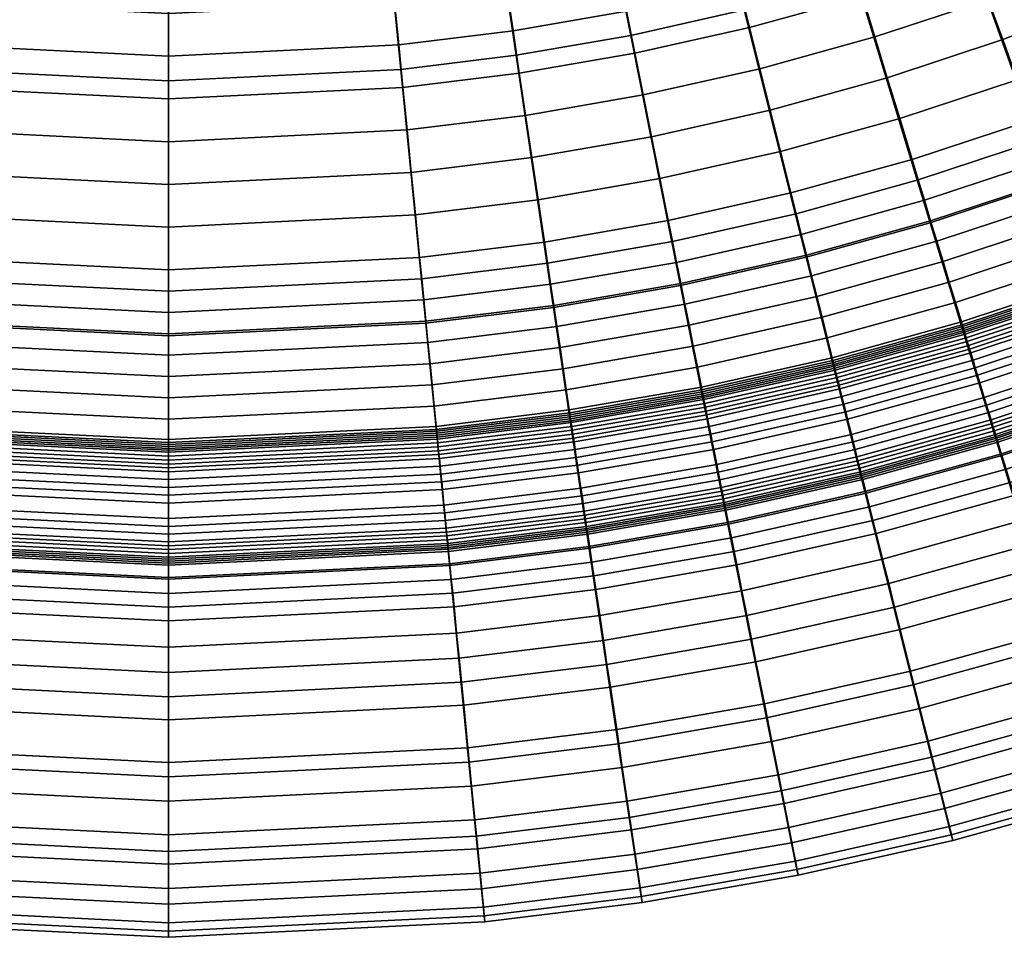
# Model space of a CAD drawing. Header units: millimetres. Extents: x -565 to 677, y -115 to 115.
# Tile 3 of 256: x -493 to -471, y -78 to -57. Entities that reach past the tile are written whole.
import ezdxf

# ---------------------------------------------------------------- set-up
doc = ezdxf.new("R2010")
doc.units = ezdxf.units.MM
doc.header["$MEASUREMENT"] = 0
doc.layers.add('VA001CLR', color=7, linetype='Continuous', true_color=0x000000)

msp = doc.modelspace()

# ---------------------------------------------------------------- meshes
at = {"layer": 'VA001CLR'}
mesh = msp.add_polyface(dxfattribs=at)
corners = [(-501.956, -51.324, 25.602), (-500.67, -46.185, 27.918), (-502.756, -45.607, 27.812), (-504.293, -50.677, 25.5), (-501.043, -47.6, -2.04), (-501.525, -49.525, -2.04), (-503.778, -48.901, -2.04), (-503.202, -47.003, -2.04), (-500.561, -45.675, -2.04), (-502.626, -45.104, -2.04), (-499.591, -51.856, 25.717), (-498.558, -46.66, 28.039), (-500.695, -57.411, 23.836), (-503.332, -56.818, 23.725), (-500.987, -58.794, -2.04), (-501.18, -59.767, -2.04), (-503.936, -59.148, -2.04), (-503.695, -58.186, -2.04), (-500.793, -57.821, -2.04), (-503.454, -57.224, -2.04), (-500.599, -56.848, -2.04), (-503.213, -56.261, -2.04), (-500.406, -55.875, -2.04), (-502.971, -55.299, -2.04), (-500.019, -53.929, -2.04), (-502.489, -53.374, -2.04), (-499.632, -51.983, -2.04), (-502.007, -51.45, -2.04), (-499.245, -50.037, -2.04), (-498.858, -48.091, -2.04), (-498.47, -46.145, -2.04), (-494.796, -52.569, 26.009), (-494.277, -47.296, 28.34), (-495.351, -58.205, 24.119), (-495.594, -60.596, -2.04), (-495.692, -61.583, -2.04), (-501.374, -60.74, -2.04), (-495.497, -59.608, -2.04), (-495.4, -58.621, -2.04), (-495.303, -57.634, -2.04), (-495.205, -56.647, -2.04), (-495.011, -54.672, -2.04), (-494.816, -52.697, -2.04), (-494.622, -50.723, -2.04), (-494.427, -48.748, -2.04), (-494.233, -46.773, -2.04), (-489.954, -47.509, 28.744), (-489.954, -42.565, 31.61), (-493.792, -42.376, 31.207), (-489.954, -52.807, 26.413), (-489.954, -58.47, 24.522), (-489.954, -59.881, -2.04), (-489.954, -60.873, -2.04), (-489.954, -58.889, -2.04), (-489.954, -57.897, -2.04), (-489.954, -56.904, -2.04), (-489.954, -54.92, -2.04), (-489.954, -52.936, -2.04), (-489.954, -50.952, -2.04), (-489.954, -48.968, -2.04), (-489.954, -46.984, -2.04), (-485.632, -47.296, 29.263), (-486.116, -42.376, 32.116), (-486.065, -42.824, -2.04), (-485.676, -46.773, -2.04), (-489.954, -43.015, -2.04)]
mesh.append_faces([[corners[k] for k in face] for face in [(0, 1, 2, 3), (4, 5, 6, 7), (8, 4, 7, 9), (10, 11, 1, 0), (12, 10, 0, 13), (14, 15, 16, 17), (18, 14, 17, 19), (20, 18, 19, 21), (22, 20, 21, 23), (24, 22, 23, 25), (26, 24, 25, 27), (28, 26, 27, 5), (29, 28, 5, 4), (30, 29, 4, 8), (31, 32, 11, 10), (33, 31, 10, 12), (34, 35, 36, 15), (37, 34, 15, 14), (38, 37, 14, 18), (39, 38, 18, 20), (40, 39, 20, 22), (41, 40, 22, 24), (42, 41, 24, 26), (43, 42, 26, 28), (44, 43, 28, 29), (45, 44, 29, 30), (46, 47, 48, 32), (49, 46, 32, 31), (50, 49, 31, 33), (51, 52, 34, 37), (53, 51, 37, 38), (54, 53, 38, 39), (55, 54, 39, 40), (56, 55, 40, 41), (57, 56, 41, 42), (58, 57, 42, 43), (59, 58, 43, 44), (60, 59, 44, 45), (61, 62, 47, 46), (63, 64, 60, 65)]])
mesh = msp.add_polyface(dxfattribs=at)
corners = [(-477.954, -63.659, -2.04), (-477.858, -64.146, -2.04), (-480.856, -64.666, -2.04), (-480.929, -64.175, -2.04), (-478.051, -63.173, -2.04), (-481.002, -63.685, -2.04), (-478.148, -62.686, -2.04), (-481.075, -63.194, -2.04), (-476.577, -56.818, 25.976), (-477.952, -51.324, 27.839), (-480.318, -51.856, 27.542), (-479.213, -57.411, 25.678), (-475.138, -62.563, 24.377), (-478.058, -63.22, 24.082), (-474.888, -63.479, -2.04), (-474.768, -63.96, -2.04), (-477.761, -64.632, -2.04), (-475.009, -62.998, -2.04), (-475.129, -62.517, -2.04), (-475.25, -62.036, -2.04), (-475.37, -61.554, -2.04), (-478.245, -62.2, -2.04), (-475.491, -61.073, -2.04), (-478.341, -61.713, -2.04), (-475.732, -60.111, -2.04), (-478.535, -60.74, -2.04), (-475.973, -59.148, -2.04), (-478.729, -59.767, -2.04), (-476.214, -58.186, -2.04), (-478.922, -58.794, -2.04), (-476.455, -57.224, -2.04), (-479.116, -57.821, -2.04), (-476.696, -56.261, -2.04), (-479.309, -56.848, -2.04), (-476.937, -55.299, -2.04), (-479.503, -55.875, -2.04), (-477.419, -53.374, -2.04), (-479.89, -53.929, -2.04), (-473.972, -56.096, 26.253), (-475.616, -50.677, 28.124), (-472.253, -61.764, 24.643), (-471.811, -63.142, -2.04), (-471.667, -63.617, -2.04), (-474.647, -64.441, -2.04), (-471.955, -62.667, -2.04), (-472.099, -62.193, -2.04), (-472.243, -61.718, -2.04), (-472.387, -61.243, -2.04), (-472.531, -60.769, -2.04), (-472.675, -60.294, -2.04), (-472.963, -59.345, -2.04), (-473.251, -58.395, -2.04), (-473.539, -57.446, -2.04), (-473.827, -56.496, -2.04), (-474.115, -55.547, -2.04), (-474.403, -54.598, -2.04), (-474.979, -52.699, -2.04), (-470.903, -56.575, -2.04), (-470.569, -57.509, -2.04), (-471.238, -55.641, -2.04), (-471.572, -54.707, -2.04), (-471.906, -53.773, -2.04), (-472.575, -51.905, -2.04)]
mesh.append_faces([[corners[k] for k in face] for face in [(0, 1, 2, 3), (4, 0, 3, 5), (6, 4, 5, 7), (8, 9, 10, 11), (12, 8, 11, 13), (14, 15, 16, 1), (17, 14, 1, 0), (18, 17, 0, 4), (19, 18, 4, 6), (20, 19, 6, 21), (22, 20, 21, 23), (24, 22, 23, 25), (26, 24, 25, 27), (28, 26, 27, 29), (30, 28, 29, 31), (32, 30, 31, 33), (34, 32, 33, 35), (36, 34, 35, 37), (38, 39, 9, 8), (40, 38, 8, 12), (41, 42, 43, 15), (44, 41, 15, 14), (45, 44, 14, 17), (46, 45, 17, 18), (47, 46, 18, 19), (48, 47, 19, 20), (49, 48, 20, 22), (50, 49, 22, 24), (51, 50, 24, 26), (52, 51, 26, 28), (53, 52, 28, 30), (54, 53, 30, 32), (55, 54, 32, 34), (56, 55, 34, 36), (57, 58, 51, 52), (59, 57, 52, 53), (60, 59, 53, 54), (61, 60, 54, 55), (62, 61, 55, 56)]])
mesh = msp.add_polyface(dxfattribs=at)
corners = [(-484.558, -58.205, 25.068), (-485.113, -52.569, 26.945), (-489.954, -52.807, 26.413), (-489.954, -58.47, 24.522), (-483.977, -64.099, 23.463), (-489.954, -64.393, 22.905), (-484.023, -63.558, -2.04), (-483.974, -64.051, -2.04), (-489.954, -64.345, -2.04), (-489.954, -63.849, -2.04), (-484.071, -63.064, -2.04), (-489.954, -63.353, -2.04), (-484.12, -62.57, -2.04), (-489.954, -62.857, -2.04), (-484.217, -61.583, -2.04), (-489.954, -61.865, -2.04), (-484.314, -60.596, -2.04), (-489.954, -60.873, -2.04), (-484.412, -59.608, -2.04), (-489.954, -59.881, -2.04), (-484.509, -58.621, -2.04), (-489.954, -58.889, -2.04), (-484.606, -57.634, -2.04), (-489.954, -57.897, -2.04), (-484.703, -56.647, -2.04), (-489.954, -56.904, -2.04), (-484.898, -54.672, -2.04), (-489.954, -54.92, -2.04), (-485.092, -52.697, -2.04), (-489.954, -52.936, -2.04), (-481.876, -57.873, 25.371), (-482.706, -52.272, 27.24), (-481.007, -63.732, 23.773), (-481.002, -63.685, -2.04), (-480.929, -64.175, -2.04), (-483.925, -64.545, -2.04), (-481.075, -63.194, -2.04), (-481.147, -62.703, -2.04), (-481.22, -62.213, -2.04), (-481.366, -61.231, -2.04), (-481.511, -60.25, -2.04), (-481.657, -59.269, -2.04), (-481.802, -58.287, -2.04), (-481.948, -57.306, -2.04), (-482.094, -56.325, -2.04), (-482.385, -54.362, -2.04), (-482.676, -52.399, -2.04), (-479.213, -57.411, 25.678), (-480.318, -51.856, 27.542), (-478.058, -63.22, 24.082), (-478.245, -62.2, -2.04), (-478.148, -62.686, -2.04), (-478.341, -61.713, -2.04), (-478.535, -60.74, -2.04), (-478.729, -59.767, -2.04), (-478.922, -58.794, -2.04), (-479.116, -57.821, -2.04), (-479.309, -56.848, -2.04), (-479.503, -55.875, -2.04), (-479.89, -53.929, -2.04), (-480.277, -51.983, -2.04)]
mesh.append_faces([[corners[k] for k in face] for face in [(0, 1, 2, 3), (4, 0, 3, 5), (6, 7, 8, 9), (10, 6, 9, 11), (12, 10, 11, 13), (14, 12, 13, 15), (16, 14, 15, 17), (18, 16, 17, 19), (20, 18, 19, 21), (22, 20, 21, 23), (24, 22, 23, 25), (26, 24, 25, 27), (28, 26, 27, 29), (30, 31, 1, 0), (32, 30, 0, 4), (33, 34, 35, 7), (36, 33, 7, 6), (37, 36, 6, 10), (38, 37, 10, 12), (39, 38, 12, 14), (40, 39, 14, 16), (41, 40, 16, 18), (42, 41, 18, 20), (43, 42, 20, 22), (44, 43, 22, 24), (45, 44, 24, 26), (46, 45, 26, 28), (47, 48, 31, 30), (49, 47, 30, 32), (50, 51, 36, 37), (52, 50, 37, 38), (53, 52, 38, 39), (54, 53, 39, 40), (55, 54, 40, 41), (56, 55, 41, 42), (57, 56, 42, 43), (58, 57, 43, 44), (59, 58, 44, 45), (60, 59, 45, 46)]])
mesh = msp.add_polyface(dxfattribs=at)
corners = [(-469.411, -60.824, 24.868), (-471.406, -55.247, 26.5), (-473.972, -56.096, 26.253), (-472.253, -61.764, 24.643), (-469.399, -60.779, -2.04), (-469.232, -61.246, -2.04), (-472.099, -62.193, -2.04), (-472.243, -61.718, -2.04), (-469.567, -60.312, -2.04), (-472.387, -61.243, -2.04), (-469.734, -59.844, -2.04), (-472.531, -60.769, -2.04), (-469.901, -59.377, -2.04), (-472.675, -60.294, -2.04), (-470.235, -58.443, -2.04), (-472.963, -59.345, -2.04), (-470.569, -57.509, -2.04), (-473.251, -58.395, -2.04), (-466.619, -59.745, 25.052), (-468.885, -54.273, 26.709), (-466.226, -60.617, -2.04), (-466.036, -61.076, -2.04), (-468.898, -62.18, -2.04), (-469.065, -61.713, -2.04), (-466.416, -60.159, -2.04), (-466.605, -59.701, -2.04), (-466.795, -59.243, -2.04), (-466.985, -58.784, -2.04), (-467.175, -58.326, -2.04), (-467.555, -57.409, -2.04), (-467.934, -56.493, -2.04), (-468.314, -55.576, -2.04), (-470.903, -56.575, -2.04), (-468.694, -54.66, -2.04), (-471.238, -55.641, -2.04), (-469.073, -53.743, -2.04), (-471.572, -54.707, -2.04), (-469.453, -52.826, -2.04), (-471.906, -53.773, -2.04), (-463.883, -58.531, 25.203), (-466.415, -53.176, 26.883), (-462.749, -60.852, -2.04), (-462.73, -60.893, -2.04), (-465.587, -62.16, -2.04), (-465.604, -62.118, -2.04), (-462.768, -60.811, -2.04), (-465.621, -62.076, -2.04), (-462.788, -60.77, -2.04), (-465.639, -62.034, -2.04), (-462.817, -60.708, -2.04), (-465.665, -61.971, -2.04), (-463.019, -60.281, -2.04), (-465.846, -61.534, -2.04), (-463.231, -59.832, -2.04), (-463.443, -59.384, -2.04), (-463.656, -58.936, -2.04), (-463.868, -58.487, -2.04), (-464.08, -58.039, -2.04), (-464.292, -57.59, -2.04), (-464.504, -57.142, -2.04), (-464.928, -56.245, -2.04), (-465.352, -55.348, -2.04), (-465.776, -54.451, -2.04), (-466.201, -53.555, -2.04), (-466.625, -52.658, -2.04), (-463.297, -53.204, -2.04), (-462.829, -54.078, -2.04), (-463.765, -52.329, -2.04)]
mesh.append_faces([[corners[k] for k in face] for face in [(0, 1, 2, 3), (4, 5, 6, 7), (8, 4, 7, 9), (10, 8, 9, 11), (12, 10, 11, 13), (14, 12, 13, 15), (16, 14, 15, 17), (18, 19, 1, 0), (20, 21, 22, 23), (24, 20, 23, 5), (25, 24, 5, 4), (26, 25, 4, 8), (27, 26, 8, 10), (28, 27, 10, 12), (29, 28, 12, 14), (30, 29, 14, 16), (31, 30, 16, 32), (33, 31, 32, 34), (35, 33, 34, 36), (37, 35, 36, 38), (39, 40, 19, 18), (41, 42, 43, 44), (45, 41, 44, 46), (47, 45, 46, 48), (49, 47, 48, 50), (51, 49, 50, 52), (53, 51, 52, 21), (54, 53, 21, 20), (55, 54, 20, 24), (56, 55, 24, 25), (57, 56, 25, 26), (58, 57, 26, 27), (59, 58, 27, 28), (60, 59, 28, 29), (61, 60, 29, 30), (62, 61, 30, 31), (63, 62, 31, 33), (64, 63, 33, 35), (65, 66, 61, 62), (67, 65, 62, 63)]])
mesh = msp.add_polyface(dxfattribs=at)
corners = [(-495.931, -64.099, 22.503), (-495.351, -58.205, 24.119), (-500.695, -57.411, 23.836), (-501.851, -63.22, 22.229), (-496.482, -69.689, 20.715), (-502.947, -68.729, 20.458), (-496.249, -67.242, -2.03), (-496.267, -67.423, -2.024), (-502.518, -66.496, -2.024), (-502.483, -66.318, -2.03), (-496.24, -67.152, -2.033), (-502.465, -66.229, -2.033), (-496.231, -67.062, -2.035), (-502.448, -66.14, -2.035), (-496.222, -66.971, -2.036), (-502.43, -66.051, -2.036), (-496.213, -66.881, -2.038), (-502.412, -65.962, -2.038), (-496.204, -66.791, -2.039), (-502.395, -65.873, -2.039), (-496.2, -66.746, -2.039), (-502.386, -65.828, -2.039), (-496.196, -66.7, -2.04), (-502.377, -65.783, -2.04), (-496.191, -66.655, -2.04), (-502.368, -65.739, -2.04), (-496.187, -66.61, -2.04), (-502.359, -65.694, -2.04), (-496.182, -66.565, -2.04), (-502.35, -65.65, -2.04), (-496.176, -66.497, -2.04), (-502.337, -65.583, -2.04), (-496.129, -66.026, -2.04), (-502.245, -65.119, -2.04), (-496.081, -65.532, -2.04), (-502.148, -64.632, -2.04), (-496.032, -65.039, -2.04), (-502.051, -64.146, -2.04), (-495.983, -64.545, -2.04), (-501.954, -63.659, -2.04), (-495.935, -64.051, -2.04), (-501.858, -63.173, -2.04), (-495.886, -63.558, -2.04), (-501.761, -62.686, -2.04), (-495.837, -63.064, -2.04), (-501.664, -62.2, -2.04), (-495.789, -62.57, -2.04), (-501.567, -61.713, -2.04), (-495.692, -61.583, -2.04), (-501.374, -60.74, -2.04), (-489.954, -64.393, 22.905), (-489.954, -58.47, 24.522), (-489.954, -67.007, -2.04), (-489.954, -67.052, -2.039), (-489.954, -66.962, -2.04), (-489.954, -66.916, -2.04), (-489.954, -66.871, -2.04), (-489.954, -66.802, -2.04), (-489.954, -66.329, -2.04), (-489.954, -65.833, -2.04), (-489.954, -65.337, -2.04), (-489.954, -64.841, -2.04), (-489.954, -64.345, -2.04), (-489.954, -63.849, -2.04), (-489.954, -63.353, -2.04), (-489.954, -62.857, -2.04), (-489.954, -61.865, -2.04), (-489.954, -60.873, -2.04), (-495.594, -60.596, -2.04)]
mesh.append_faces([[corners[k] for k in face] for face in [(0, 1, 2, 3), (4, 0, 3, 5), (6, 7, 8, 9), (10, 6, 9, 11), (12, 10, 11, 13), (14, 12, 13, 15), (16, 14, 15, 17), (18, 16, 17, 19), (20, 18, 19, 21), (22, 20, 21, 23), (24, 22, 23, 25), (26, 24, 25, 27), (28, 26, 27, 29), (30, 28, 29, 31), (32, 30, 31, 33), (34, 32, 33, 35), (36, 34, 35, 37), (38, 36, 37, 39), (40, 38, 39, 41), (42, 40, 41, 43), (44, 42, 43, 45), (46, 44, 45, 47), (48, 46, 47, 49), (50, 51, 1, 0), (52, 53, 20, 22), (54, 52, 22, 24), (55, 54, 24, 26), (56, 55, 26, 28), (57, 56, 28, 30), (58, 57, 30, 32), (59, 58, 32, 34), (60, 59, 34, 36), (61, 60, 36, 38), (62, 61, 38, 40), (63, 62, 40, 42), (64, 63, 42, 44), (65, 64, 44, 46), (66, 65, 46, 48), (67, 66, 48, 68)]])
mesh = msp.add_polyface(dxfattribs=at)
corners = [(-467.519, -66.113, 22.975), (-469.411, -60.824, 24.868), (-472.253, -61.764, 24.643), (-470.622, -67.139, 22.778), (-468.38, -63.627, -2.035), (-468.35, -63.712, -2.033), (-471.339, -64.699, -2.033), (-471.365, -64.613, -2.035), (-468.411, -63.541, -2.036), (-471.391, -64.526, -2.036), (-468.442, -63.456, -2.038), (-471.418, -64.439, -2.038), (-468.472, -63.37, -2.039), (-471.444, -64.352, -2.039), (-468.487, -63.328, -2.039), (-471.457, -64.309, -2.039), (-468.503, -63.285, -2.04), (-471.47, -64.265, -2.04), (-468.518, -63.242, -2.04), (-471.483, -64.222, -2.04), (-468.533, -63.199, -2.04), (-471.497, -64.178, -2.04), (-468.549, -63.157, -2.04), (-471.51, -64.135, -2.04), (-468.572, -63.092, -2.04), (-471.53, -64.069, -2.04), (-468.731, -62.647, -2.04), (-471.667, -63.617, -2.04), (-468.898, -62.18, -2.04), (-471.811, -63.142, -2.04), (-469.065, -61.713, -2.04), (-471.955, -62.667, -2.04), (-469.232, -61.246, -2.04), (-472.099, -62.193, -2.04), (-464.469, -64.935, 23.134), (-466.619, -59.745, 25.052), (-465.101, -63.334, -2), (-464.962, -63.668, -1.973), (-467.953, -64.821, -1.973), (-468.075, -64.481, -2), (-465.17, -63.166, -2.009), (-468.136, -64.31, -2.009), (-465.239, -62.999, -2.017), (-468.197, -64.139, -2.017), (-465.309, -62.831, -2.024), (-468.258, -63.968, -2.024), (-465.378, -62.663, -2.03), (-468.319, -63.798, -2.03), (-465.413, -62.579, -2.033), (-465.448, -62.495, -2.035), (-465.483, -62.412, -2.036), (-465.517, -62.328, -2.038), (-465.552, -62.244, -2.039), (-465.569, -62.202, -2.039), (-465.587, -62.16, -2.04), (-465.604, -62.118, -2.04), (-465.621, -62.076, -2.04), (-465.639, -62.034, -2.04), (-465.665, -61.971, -2.04), (-465.846, -61.534, -2.04), (-466.036, -61.076, -2.04), (-461.481, -63.608, 23.262), (-463.883, -58.531, 25.203), (-462.652, -61.058, -2.038), (-462.613, -61.14, -2.036), (-462.691, -60.976, -2.039), (-462.71, -60.934, -2.039), (-462.73, -60.893, -2.04)]
mesh.append_faces([[corners[k] for k in face] for face in [(0, 1, 2, 3), (4, 5, 6, 7), (8, 4, 7, 9), (10, 8, 9, 11), (12, 10, 11, 13), (14, 12, 13, 15), (16, 14, 15, 17), (18, 16, 17, 19), (20, 18, 19, 21), (22, 20, 21, 23), (24, 22, 23, 25), (26, 24, 25, 27), (28, 26, 27, 29), (30, 28, 29, 31), (32, 30, 31, 33), (34, 35, 1, 0), (36, 37, 38, 39), (40, 36, 39, 41), (42, 40, 41, 43), (44, 42, 43, 45), (46, 44, 45, 47), (48, 46, 47, 5), (49, 48, 5, 4), (50, 49, 4, 8), (51, 50, 8, 10), (52, 51, 10, 12), (53, 52, 12, 14), (54, 53, 14, 16), (55, 54, 16, 18), (56, 55, 18, 20), (57, 56, 20, 22), (58, 57, 22, 24), (59, 58, 24, 26), (60, 59, 26, 28), (61, 62, 35, 34), (63, 64, 50, 51), (65, 63, 51, 52), (66, 65, 52, 53), (67, 66, 53, 54)]])
mesh = msp.add_polyface(dxfattribs=at)
corners = [(-473.773, -68.012, 22.536), (-475.138, -62.563, 24.377), (-478.058, -63.22, 24.082), (-476.962, -68.729, 22.257), (-474.086, -66.682, -1.973), (-474.042, -66.857, -1.955), (-477.178, -67.561, -1.955), (-477.213, -67.384, -1.973), (-474.174, -66.331, -2), (-477.284, -67.029, -2), (-474.218, -66.155, -2.009), (-477.319, -66.852, -2.009), (-474.262, -65.979, -2.017), (-477.355, -66.674, -2.017), (-474.306, -65.803, -2.024), (-477.39, -66.496, -2.024), (-474.35, -65.627, -2.03), (-477.426, -66.318, -2.03), (-474.372, -65.539, -2.033), (-477.443, -66.229, -2.033), (-474.394, -65.451, -2.035), (-477.461, -66.14, -2.035), (-474.416, -65.363, -2.036), (-477.479, -66.051, -2.036), (-474.438, -65.275, -2.038), (-477.496, -65.962, -2.038), (-474.46, -65.187, -2.039), (-477.514, -65.873, -2.039), (-474.471, -65.143, -2.039), (-477.523, -65.828, -2.039), (-474.482, -65.099, -2.04), (-477.532, -65.783, -2.04), (-474.493, -65.055, -2.04), (-477.541, -65.739, -2.04), (-474.504, -65.011, -2.04), (-477.55, -65.694, -2.04), (-474.516, -64.967, -2.04), (-477.558, -65.65, -2.04), (-474.532, -64.9, -2.04), (-477.572, -65.583, -2.04), (-474.647, -64.441, -2.04), (-477.664, -65.119, -2.04), (-470.622, -67.139, 22.778), (-472.253, -61.764, 24.643), (-470.944, -65.999, -1.955), (-470.892, -66.172, -1.934), (-473.998, -67.032, -1.934), (-470.997, -65.827, -1.973), (-471.102, -65.481, -2), (-471.154, -65.307, -2.009), (-471.207, -65.134, -2.017), (-471.259, -64.96, -2.024), (-471.312, -64.786, -2.03), (-471.339, -64.699, -2.033), (-471.365, -64.613, -2.035), (-471.391, -64.526, -2.036), (-471.418, -64.439, -2.038), (-471.444, -64.352, -2.039), (-471.457, -64.309, -2.039), (-471.47, -64.265, -2.04), (-471.483, -64.222, -2.04), (-471.497, -64.178, -2.04), (-471.51, -64.135, -2.04), (-471.53, -64.069, -2.04), (-471.667, -63.617, -2.04)]
mesh.append_faces([[corners[k] for k in face] for face in [(0, 1, 2, 3), (4, 5, 6, 7), (8, 4, 7, 9), (10, 8, 9, 11), (12, 10, 11, 13), (14, 12, 13, 15), (16, 14, 15, 17), (18, 16, 17, 19), (20, 18, 19, 21), (22, 20, 21, 23), (24, 22, 23, 25), (26, 24, 25, 27), (28, 26, 27, 29), (30, 28, 29, 31), (32, 30, 31, 33), (34, 32, 33, 35), (36, 34, 35, 37), (38, 36, 37, 39), (40, 38, 39, 41), (42, 43, 1, 0), (44, 45, 46, 5), (47, 44, 5, 4), (48, 47, 4, 8), (49, 48, 8, 10), (50, 49, 10, 12), (51, 50, 12, 14), (52, 51, 14, 16), (53, 52, 16, 18), (54, 53, 18, 20), (55, 54, 20, 22), (56, 55, 22, 24), (57, 56, 24, 26), (58, 57, 26, 28), (59, 58, 28, 30), (60, 59, 30, 32), (61, 60, 32, 34), (62, 61, 34, 36), (63, 62, 36, 38), (64, 63, 38, 40)]])
mesh = msp.add_polyface(dxfattribs=at)
corners = [(-480.319, -68.289, -1.934), (-480.292, -68.467, -1.91), (-483.5, -68.862, -1.91), (-483.518, -68.683, -1.934), (-480.345, -68.111, -1.955), (-483.535, -68.504, -1.955), (-480.372, -67.932, -1.973), (-483.553, -68.324, -1.973), (-480.425, -67.574, -2), (-483.589, -67.965, -2), (-480.451, -67.395, -2.009), (-483.606, -67.784, -2.009), (-480.478, -67.216, -2.017), (-483.624, -67.604, -2.017), (-480.505, -67.036, -2.024), (-483.642, -67.423, -2.024), (-480.531, -66.857, -2.03), (-483.66, -67.242, -2.03), (-476.962, -68.729, 22.257), (-478.058, -63.22, 24.082), (-481.007, -63.732, 23.773), (-480.183, -69.289, 21.957), (-477.012, -68.396, -1.827), (-477.002, -68.446, -1.817), (-480.213, -69.003, -1.817), (-480.22, -68.953, -1.827), (-477.021, -68.353, -1.835), (-480.227, -68.909, -1.835), (-477.03, -68.309, -1.844), (-480.233, -68.865, -1.844), (-477.038, -68.265, -1.852), (-480.24, -68.821, -1.852), (-477.056, -68.178, -1.867), (-480.253, -68.732, -1.867), (-477.073, -68.09, -1.882), (-480.266, -68.644, -1.882), (-477.091, -68.002, -1.896), (-480.279, -68.555, -1.896), (-477.108, -67.914, -1.91), (-477.143, -67.738, -1.934), (-477.178, -67.561, -1.955), (-477.213, -67.384, -1.973), (-477.284, -67.029, -2), (-477.319, -66.852, -2.009), (-477.355, -66.674, -2.017), (-477.39, -66.496, -2.024), (-477.426, -66.318, -2.03), (-477.443, -66.229, -2.033), (-480.545, -66.767, -2.033), (-477.461, -66.14, -2.035), (-480.558, -66.677, -2.035), (-477.479, -66.051, -2.036), (-480.571, -66.587, -2.036), (-477.496, -65.962, -2.038), (-480.585, -66.497, -2.038), (-477.514, -65.873, -2.039), (-480.598, -66.408, -2.039), (-477.523, -65.828, -2.039), (-480.605, -66.363, -2.039), (-477.532, -65.783, -2.04), (-480.611, -66.318, -2.04), (-477.541, -65.739, -2.04), (-480.618, -66.273, -2.04), (-477.55, -65.694, -2.04), (-480.625, -66.228, -2.04), (-477.558, -65.65, -2.04), (-480.631, -66.183, -2.04), (-477.572, -65.583, -2.04), (-480.641, -66.115, -2.04), (-477.664, -65.119, -2.04), (-480.711, -65.648, -2.04), (-477.761, -64.632, -2.04), (-480.783, -65.157, -2.04), (-477.858, -64.146, -2.04), (-480.856, -64.666, -2.04), (-474.768, -63.96, -2.04), (-474.647, -64.441, -2.04)]
mesh.append_faces([[corners[k] for k in face] for face in [(0, 1, 2, 3), (4, 0, 3, 5), (6, 4, 5, 7), (8, 6, 7, 9), (10, 8, 9, 11), (12, 10, 11, 13), (14, 12, 13, 15), (16, 14, 15, 17), (18, 19, 20, 21), (22, 23, 24, 25), (26, 22, 25, 27), (28, 26, 27, 29), (30, 28, 29, 31), (32, 30, 31, 33), (34, 32, 33, 35), (36, 34, 35, 37), (38, 36, 37, 1), (39, 38, 1, 0), (40, 39, 0, 4), (41, 40, 4, 6), (42, 41, 6, 8), (43, 42, 8, 10), (44, 43, 10, 12), (45, 44, 12, 14), (46, 45, 14, 16), (47, 46, 16, 48), (49, 47, 48, 50), (51, 49, 50, 52), (53, 51, 52, 54), (55, 53, 54, 56), (57, 55, 56, 58), (59, 57, 58, 60), (61, 59, 60, 62), (63, 61, 62, 64), (65, 63, 64, 66), (67, 65, 66, 68), (69, 67, 68, 70), (71, 69, 70, 72), (73, 71, 72, 74), (75, 76, 69, 71)]])
mesh = msp.add_polyface(dxfattribs=at)
corners = [(-483.427, -69.689, 21.653), (-483.977, -64.099, 23.463), (-489.954, -64.393, 22.905), (-489.954, -70.01, 21.102), (-483.553, -68.324, -1.973), (-483.535, -68.504, -1.955), (-489.954, -68.819, -1.955), (-489.954, -68.639, -1.973), (-483.589, -67.965, -2), (-489.954, -68.277, -2), (-483.606, -67.784, -2.009), (-489.954, -68.096, -2.009), (-483.624, -67.604, -2.017), (-489.954, -67.915, -2.017), (-483.642, -67.423, -2.024), (-489.954, -67.733, -2.024), (-483.66, -67.242, -2.03), (-489.954, -67.552, -2.03), (-483.669, -67.152, -2.033), (-489.954, -67.461, -2.033), (-483.677, -67.062, -2.035), (-489.954, -67.37, -2.035), (-483.686, -66.971, -2.036), (-489.954, -67.279, -2.036), (-483.695, -66.881, -2.038), (-489.954, -67.189, -2.038), (-483.704, -66.791, -2.039), (-489.954, -67.098, -2.039), (-483.709, -66.746, -2.039), (-489.954, -67.052, -2.039), (-483.713, -66.7, -2.04), (-489.954, -67.007, -2.04), (-483.717, -66.655, -2.04), (-489.954, -66.962, -2.04), (-483.722, -66.61, -2.04), (-489.954, -66.916, -2.04), (-483.726, -66.565, -2.04), (-489.954, -66.871, -2.04), (-483.733, -66.497, -2.04), (-489.954, -66.802, -2.04), (-483.779, -66.026, -2.04), (-489.954, -66.329, -2.04), (-483.828, -65.532, -2.04), (-489.954, -65.833, -2.04), (-483.877, -65.039, -2.04), (-489.954, -65.337, -2.04), (-483.925, -64.545, -2.04), (-489.954, -64.841, -2.04), (-483.974, -64.051, -2.04), (-489.954, -64.345, -2.04), (-480.183, -69.289, 21.957), (-481.007, -63.732, 23.773), (-480.545, -66.767, -2.033), (-480.531, -66.857, -2.03), (-480.558, -66.677, -2.035), (-480.571, -66.587, -2.036), (-480.585, -66.497, -2.038), (-480.598, -66.408, -2.039), (-480.605, -66.363, -2.039), (-480.611, -66.318, -2.04), (-480.618, -66.273, -2.04), (-480.625, -66.228, -2.04), (-480.631, -66.183, -2.04), (-480.641, -66.115, -2.04), (-480.711, -65.648, -2.04), (-480.783, -65.157, -2.04), (-480.856, -64.666, -2.04), (-480.929, -64.175, -2.04)]
mesh.append_faces([[corners[k] for k in face] for face in [(0, 1, 2, 3), (4, 5, 6, 7), (8, 4, 7, 9), (10, 8, 9, 11), (12, 10, 11, 13), (14, 12, 13, 15), (16, 14, 15, 17), (18, 16, 17, 19), (20, 18, 19, 21), (22, 20, 21, 23), (24, 22, 23, 25), (26, 24, 25, 27), (28, 26, 27, 29), (30, 28, 29, 31), (32, 30, 31, 33), (34, 32, 33, 35), (36, 34, 35, 37), (38, 36, 37, 39), (40, 38, 39, 41), (42, 40, 41, 43), (44, 42, 43, 45), (46, 44, 45, 47), (48, 46, 47, 49), (50, 51, 1, 0), (52, 53, 16, 18), (54, 52, 18, 20), (55, 54, 20, 22), (56, 55, 22, 24), (57, 56, 24, 26), (58, 57, 26, 28), (59, 58, 28, 30), (60, 59, 30, 32), (61, 60, 32, 34), (62, 61, 34, 36), (63, 62, 36, 38), (64, 63, 38, 40), (65, 64, 40, 42), (66, 65, 42, 44), (67, 66, 44, 46)]])
mesh = msp.add_polyface(dxfattribs=at)
corners = [(-470.762, -66.601, -1.867), (-470.736, -66.687, -1.852), (-473.868, -67.553, -1.852), (-473.889, -67.467, -1.867), (-470.788, -66.515, -1.882), (-473.911, -67.38, -1.882), (-470.814, -66.43, -1.896), (-473.933, -67.293, -1.896), (-470.84, -66.344, -1.909), (-473.955, -67.206, -1.91), (-470.892, -66.172, -1.934), (-473.998, -67.032, -1.934), (-467.478, -66.149, -1.745), (-467.367, -66.458, -1.661), (-470.492, -67.49, -1.661), (-470.587, -67.176, -1.745), (-467.588, -65.841, -1.817), (-470.682, -66.863, -1.817), (-467.605, -65.793, -1.827), (-470.697, -66.814, -1.827), (-467.62, -65.751, -1.835), (-470.71, -66.772, -1.835), (-467.635, -65.709, -1.843), (-470.723, -66.729, -1.843), (-467.65, -65.667, -1.852), (-467.68, -65.583, -1.867), (-467.71, -65.499, -1.882), (-467.741, -65.415, -1.896), (-467.771, -65.33, -1.909), (-467.831, -65.161, -1.934), (-467.892, -64.991, -1.955), (-470.944, -65.999, -1.955), (-467.953, -64.821, -1.973), (-470.997, -65.827, -1.973), (-468.075, -64.481, -2), (-471.102, -65.481, -2), (-468.136, -64.31, -2.009), (-471.154, -65.307, -2.009), (-468.197, -64.139, -2.017), (-471.207, -65.134, -2.017), (-468.258, -63.968, -2.024), (-471.259, -64.96, -2.024), (-468.319, -63.798, -2.03), (-471.312, -64.786, -2.03), (-468.35, -63.712, -2.033), (-471.339, -64.699, -2.033), (-464.053, -65.862, -1.458), (-463.819, -66.428, -1.211), (-466.946, -67.634, -1.212), (-467.153, -67.058, -1.458), (-464.174, -65.571, -1.565), (-467.259, -66.761, -1.565), (-464.297, -65.274, -1.661), (-464.423, -64.971, -1.745), (-464.548, -64.668, -1.817), (-464.567, -64.621, -1.827), (-464.584, -64.58, -1.835), (-464.601, -64.539, -1.843), (-464.618, -64.498, -1.852), (-464.653, -64.415, -1.867), (-464.687, -64.333, -1.882), (-464.721, -64.25, -1.896), (-464.755, -64.167, -1.909), (-464.824, -64.001, -1.934), (-464.893, -63.834, -1.955), (-464.962, -63.668, -1.973)]
mesh.append_faces([[corners[k] for k in face] for face in [(0, 1, 2, 3), (4, 0, 3, 5), (6, 4, 5, 7), (8, 6, 7, 9), (10, 8, 9, 11), (12, 13, 14, 15), (16, 12, 15, 17), (18, 16, 17, 19), (20, 18, 19, 21), (22, 20, 21, 23), (24, 22, 23, 1), (25, 24, 1, 0), (26, 25, 0, 4), (27, 26, 4, 6), (28, 27, 6, 8), (29, 28, 8, 10), (30, 29, 10, 31), (32, 30, 31, 33), (34, 32, 33, 35), (36, 34, 35, 37), (38, 36, 37, 39), (40, 38, 39, 41), (42, 40, 41, 43), (44, 42, 43, 45), (46, 47, 48, 49), (50, 46, 49, 51), (52, 50, 51, 13), (53, 52, 13, 12), (54, 53, 12, 16), (55, 54, 16, 18), (56, 55, 18, 20), (57, 56, 20, 22), (58, 57, 22, 24), (59, 58, 24, 25), (60, 59, 25, 26), (61, 60, 26, 27), (62, 61, 27, 28), (63, 62, 28, 29), (64, 63, 29, 30), (65, 64, 30, 32)]])
mesh = msp.add_polyface(dxfattribs=at)
corners = [(-496.494, -69.728, -1.746), (-496.526, -70.054, -1.662), (-503.034, -69.089, -1.662), (-502.97, -68.767, -1.746), (-496.462, -69.402, -1.817), (-502.906, -68.446, -1.817), (-496.457, -69.352, -1.827), (-502.897, -68.396, -1.827), (-496.452, -69.307, -1.835), (-502.888, -68.353, -1.835), (-496.448, -69.263, -1.844), (-502.879, -68.309, -1.844), (-496.444, -69.219, -1.852), (-502.87, -68.265, -1.852), (-496.435, -69.13, -1.867), (-502.853, -68.178, -1.867), (-496.426, -69.041, -1.882), (-502.836, -68.09, -1.882), (-496.417, -68.951, -1.896), (-502.818, -68.002, -1.896), (-496.409, -68.862, -1.91), (-502.801, -67.914, -1.91), (-496.391, -68.683, -1.934), (-502.766, -67.738, -1.934), (-496.373, -68.504, -1.955), (-502.73, -67.561, -1.955), (-496.356, -68.324, -1.973), (-502.695, -67.384, -1.973), (-496.32, -67.965, -2), (-502.625, -67.029, -2), (-496.302, -67.784, -2.009), (-502.589, -66.852, -2.009), (-496.285, -67.604, -2.017), (-502.554, -66.674, -2.017), (-496.267, -67.423, -2.024), (-502.518, -66.496, -2.024), (-489.954, -70.01, 21.102), (-489.954, -64.393, 22.905), (-495.931, -64.099, 22.503), (-496.482, -69.689, 20.715), (-489.954, -69.626, -1.835), (-489.954, -69.671, -1.827), (-489.954, -69.582, -1.844), (-489.954, -69.537, -1.852), (-489.954, -69.448, -1.867), (-489.954, -69.359, -1.882), (-489.954, -69.269, -1.896), (-489.954, -69.179, -1.91), (-489.954, -69, -1.934), (-489.954, -68.819, -1.955), (-489.954, -68.639, -1.973), (-489.954, -68.277, -2), (-489.954, -68.096, -2.009), (-489.954, -67.915, -2.017), (-489.954, -67.733, -2.024), (-489.954, -67.552, -2.03), (-496.249, -67.242, -2.03), (-489.954, -67.461, -2.033), (-496.24, -67.152, -2.033), (-489.954, -67.37, -2.035), (-496.231, -67.062, -2.035), (-489.954, -67.279, -2.036), (-496.222, -66.971, -2.036), (-489.954, -67.189, -2.038), (-496.213, -66.881, -2.038), (-489.954, -67.098, -2.039), (-496.204, -66.791, -2.039), (-489.954, -67.052, -2.039), (-496.2, -66.746, -2.039)]
mesh.append_faces([[corners[k] for k in face] for face in [(0, 1, 2, 3), (4, 0, 3, 5), (6, 4, 5, 7), (8, 6, 7, 9), (10, 8, 9, 11), (12, 10, 11, 13), (14, 12, 13, 15), (16, 14, 15, 17), (18, 16, 17, 19), (20, 18, 19, 21), (22, 20, 21, 23), (24, 22, 23, 25), (26, 24, 25, 27), (28, 26, 27, 29), (30, 28, 29, 31), (32, 30, 31, 33), (34, 32, 33, 35), (36, 37, 38, 39), (40, 41, 6, 8), (42, 40, 8, 10), (43, 42, 10, 12), (44, 43, 12, 14), (45, 44, 14, 16), (46, 45, 16, 18), (47, 46, 18, 20), (48, 47, 20, 22), (49, 48, 22, 24), (50, 49, 24, 26), (51, 50, 26, 28), (52, 51, 28, 30), (53, 52, 30, 32), (54, 53, 32, 34), (55, 54, 34, 56), (57, 55, 56, 58), (59, 57, 58, 60), (61, 59, 60, 62), (63, 61, 62, 64), (65, 63, 64, 66), (67, 65, 66, 68)]])
mesh = msp.add_polyface(dxfattribs=at)
corners = [(-469.276, -71.569, 20.064), (-470.622, -67.139, 22.778), (-473.773, -68.012, 22.536), (-472.646, -72.502, 19.862), (-468.772, -73.225, 18.206), (-472.224, -74.182, 18.031), (-468.412, -74.401, 15.924), (-471.923, -75.373, 15.779), (-468.226, -75.003, 13.414), (-471.767, -75.983, 13.301), (-468.182, -75.136, 10.664), (-471.73, -76.118, 10.583), (-468.277, -74.813, 7.848), (-471.809, -75.791, 7.795), (-468.506, -74.049, 5.133), (-472.001, -75.017, 5.104), (-468.669, -73.506, 3.863), (-472.138, -74.466, 3.843), (-468.865, -72.858, 2.676), (-472.302, -73.809, 2.662), (-469.093, -72.106, 1.587), (-472.492, -73.047, 1.579), (-469.351, -71.253, 0.615), (-472.709, -72.182, 0.61), (-469.64, -70.3, -0.227), (-472.95, -71.216, -0.23), (-469.796, -69.786, -0.594), (-473.081, -70.695, -0.596), (-469.959, -69.248, -0.923), (-473.217, -70.15, -0.924), (-470.129, -68.686, -1.212), (-473.36, -69.58, -1.212), (-465.957, -70.471, 20.225), (-467.519, -66.113, 22.975), (-465.371, -72.101, 18.346), (-464.954, -73.257, 16.039), (-464.738, -73.85, 13.503), (-464.687, -73.98, 10.728), (-464.796, -73.663, 7.889), (-465.062, -72.912, 5.157), (-465.252, -72.377, 3.88), (-465.479, -71.739, 2.686), (-465.743, -71, 1.594), (-466.043, -70.16, 0.618), (-466.379, -69.222, -0.226), (-466.559, -68.717, -0.593), (-466.749, -68.187, -0.923), (-466.946, -67.634, -1.212), (-467.153, -67.058, -1.458), (-470.307, -68.1, -1.459), (-467.259, -66.761, -1.565), (-470.399, -67.798, -1.565), (-467.367, -66.458, -1.661), (-470.492, -67.49, -1.661), (-462.695, -69.211, 20.354), (-464.469, -64.935, 23.134), (-462.793, -68.906, 0.621), (-462.452, -69.73, 1.599), (-463.174, -67.986, -0.224), (-463.379, -67.49, -0.592), (-463.594, -66.971, -0.922), (-463.819, -66.428, -1.211)]
mesh.append_faces([[corners[k] for k in face] for face in [(0, 1, 2, 3), (4, 0, 3, 5), (6, 4, 5, 7), (8, 6, 7, 9), (10, 8, 9, 11), (12, 10, 11, 13), (14, 12, 13, 15), (16, 14, 15, 17), (18, 16, 17, 19), (20, 18, 19, 21), (22, 20, 21, 23), (24, 22, 23, 25), (26, 24, 25, 27), (28, 26, 27, 29), (30, 28, 29, 31), (32, 33, 1, 0), (34, 32, 0, 4), (35, 34, 4, 6), (36, 35, 6, 8), (37, 36, 8, 10), (38, 37, 10, 12), (39, 38, 12, 14), (40, 39, 14, 16), (41, 40, 16, 18), (42, 41, 18, 20), (43, 42, 20, 22), (44, 43, 22, 24), (45, 44, 24, 26), (46, 45, 26, 28), (47, 46, 28, 30), (48, 47, 30, 49), (50, 48, 49, 51), (52, 50, 51, 53), (54, 55, 33, 32), (56, 57, 42, 43), (58, 56, 43, 44), (59, 58, 44, 45), (60, 59, 45, 46), (61, 60, 46, 47)]])
mesh = msp.add_polyface(dxfattribs=at)
corners = [(-472.646, -72.502, 19.862), (-473.773, -68.012, 22.536), (-476.962, -68.729, 22.257), (-476.057, -73.269, 19.62), (-472.224, -74.182, 18.031), (-475.718, -74.967, 17.818), (-471.923, -75.373, 15.779), (-475.477, -76.172, 15.602), (-471.767, -75.983, 13.301), (-475.352, -76.789, 13.162), (-471.73, -76.118, 10.583), (-475.322, -76.925, 10.483), (-471.809, -75.791, 7.795), (-475.386, -76.594, 7.731), (-472.001, -75.017, 5.104), (-475.539, -75.812, 5.068), (-472.138, -74.466, 3.843), (-475.649, -75.255, 3.818), (-472.302, -73.809, 2.662), (-475.781, -74.59, 2.646), (-472.492, -73.047, 1.579), (-475.934, -73.82, 1.569), (-472.709, -72.182, 0.61), (-476.108, -72.945, 0.605), (-472.95, -71.216, -0.23), (-476.302, -71.968, -0.232), (-473.081, -70.695, -0.596), (-476.406, -71.442, -0.598), (-473.217, -70.15, -0.924), (-476.516, -70.89, -0.925), (-473.36, -69.58, -1.212), (-476.631, -70.314, -1.213), (-473.509, -68.986, -1.459), (-476.75, -69.714, -1.459), (-473.585, -68.68, -1.566), (-476.812, -69.404, -1.566), (-473.664, -68.368, -1.661), (-476.874, -69.089, -1.661), (-473.743, -68.05, -1.746), (-476.938, -68.767, -1.746), (-473.823, -67.732, -1.817), (-477.002, -68.446, -1.817), (-473.835, -67.683, -1.827), (-477.012, -68.396, -1.827), (-473.846, -67.64, -1.835), (-477.021, -68.353, -1.835), (-473.857, -67.596, -1.843), (-477.03, -68.309, -1.844), (-473.868, -67.553, -1.852), (-477.038, -68.265, -1.852), (-473.889, -67.467, -1.867), (-477.056, -68.178, -1.867), (-473.911, -67.38, -1.882), (-477.073, -68.09, -1.882), (-473.933, -67.293, -1.896), (-477.091, -68.002, -1.896), (-473.955, -67.206, -1.91), (-477.108, -67.914, -1.91), (-473.998, -67.032, -1.934), (-477.143, -67.738, -1.934), (-474.042, -66.857, -1.955), (-477.178, -67.561, -1.955), (-470.307, -68.1, -1.459), (-470.129, -68.686, -1.212), (-470.399, -67.798, -1.565), (-470.492, -67.49, -1.661), (-470.587, -67.176, -1.745), (-470.682, -66.863, -1.817), (-470.697, -66.814, -1.827), (-470.71, -66.772, -1.835), (-470.723, -66.729, -1.843), (-470.736, -66.687, -1.852)]
mesh.append_faces([[corners[k] for k in face] for face in [(0, 1, 2, 3), (4, 0, 3, 5), (6, 4, 5, 7), (8, 6, 7, 9), (10, 8, 9, 11), (12, 10, 11, 13), (14, 12, 13, 15), (16, 14, 15, 17), (18, 16, 17, 19), (20, 18, 19, 21), (22, 20, 21, 23), (24, 22, 23, 25), (26, 24, 25, 27), (28, 26, 27, 29), (30, 28, 29, 31), (32, 30, 31, 33), (34, 32, 33, 35), (36, 34, 35, 37), (38, 36, 37, 39), (40, 38, 39, 41), (42, 40, 41, 43), (44, 42, 43, 45), (46, 44, 45, 47), (48, 46, 47, 49), (50, 48, 49, 51), (52, 50, 51, 53), (54, 52, 53, 55), (56, 54, 55, 57), (58, 56, 57, 59), (60, 58, 59, 61), (62, 63, 30, 32), (64, 62, 32, 34), (65, 64, 34, 36), (66, 65, 36, 38), (67, 66, 38, 40), (68, 67, 40, 42), (69, 68, 42, 44), (70, 69, 44, 46), (71, 70, 46, 48)]])
mesh = msp.add_polyface(dxfattribs=at)
corners = [(-482.972, -74.296, 19.081), (-483.427, -69.689, 21.653), (-489.954, -70.01, 21.102), (-489.954, -74.639, 18.585), (-482.802, -76.019, 17.338), (-489.954, -76.37, 16.894), (-482.68, -77.241, 15.2), (-489.954, -77.599, 14.826), (-482.618, -77.867, 12.845), (-489.954, -78.228, 12.551), (-482.603, -78.005, 10.255), (-489.954, -78.367, 10.043), (-482.635, -77.67, 7.584), (-489.954, -78.03, 7.448), (-482.712, -76.876, 4.986), (-489.954, -77.232, 4.911), (-482.767, -76.311, 3.761), (-489.954, -76.664, 3.709), (-482.833, -75.637, 2.609), (-489.954, -75.987, 2.575), (-482.91, -74.855, 1.547), (-489.954, -75.201, 1.527), (-482.997, -73.967, 0.593), (-489.954, -74.309, 0.582), (-483.095, -72.976, -0.238), (-489.954, -73.313, -0.243), (-483.148, -72.442, -0.601), (-489.954, -72.776, -0.604), (-483.203, -71.882, -0.927), (-489.954, -72.214, -0.929), (-483.26, -71.298, -1.214), (-489.954, -71.627, -1.215), (-483.32, -70.688, -1.46), (-489.954, -71.014, -1.46), (-483.351, -70.374, -1.566), (-489.954, -70.699, -1.567), (-483.383, -70.054, -1.662), (-489.954, -70.377, -1.662), (-483.415, -69.728, -1.746), (-489.954, -70.049, -1.746), (-483.447, -69.402, -1.817), (-489.954, -69.722, -1.817), (-483.452, -69.352, -1.827), (-489.954, -69.671, -1.827), (-483.456, -69.307, -1.835), (-489.954, -69.626, -1.835), (-483.461, -69.263, -1.844), (-489.954, -69.582, -1.844), (-483.465, -69.219, -1.852), (-489.954, -69.537, -1.852), (-483.474, -69.13, -1.867), (-489.954, -69.448, -1.867), (-483.483, -69.041, -1.882), (-489.954, -69.359, -1.882), (-483.491, -68.951, -1.896), (-489.954, -69.269, -1.896), (-483.5, -68.862, -1.91), (-489.954, -69.179, -1.91), (-483.518, -68.683, -1.934), (-489.954, -69, -1.934), (-483.535, -68.504, -1.955), (-489.954, -68.819, -1.955), (-480.213, -69.003, -1.817), (-480.165, -69.327, -1.746), (-480.22, -68.953, -1.827), (-480.227, -68.909, -1.835), (-480.233, -68.865, -1.844), (-480.24, -68.821, -1.852), (-480.253, -68.732, -1.867), (-480.266, -68.644, -1.882), (-480.279, -68.555, -1.896), (-480.292, -68.467, -1.91)]
mesh.append_faces([[corners[k] for k in face] for face in [(0, 1, 2, 3), (4, 0, 3, 5), (6, 4, 5, 7), (8, 6, 7, 9), (10, 8, 9, 11), (12, 10, 11, 13), (14, 12, 13, 15), (16, 14, 15, 17), (18, 16, 17, 19), (20, 18, 19, 21), (22, 20, 21, 23), (24, 22, 23, 25), (26, 24, 25, 27), (28, 26, 27, 29), (30, 28, 29, 31), (32, 30, 31, 33), (34, 32, 33, 35), (36, 34, 35, 37), (38, 36, 37, 39), (40, 38, 39, 41), (42, 40, 41, 43), (44, 42, 43, 45), (46, 44, 45, 47), (48, 46, 47, 49), (50, 48, 49, 51), (52, 50, 51, 53), (54, 52, 53, 55), (56, 54, 55, 57), (58, 56, 57, 59), (60, 58, 59, 61), (62, 63, 38, 40), (64, 62, 40, 42), (65, 64, 42, 44), (66, 65, 44, 46), (67, 66, 46, 48), (68, 67, 48, 50), (69, 68, 50, 52), (70, 69, 52, 54), (71, 70, 54, 56)]])
mesh = msp.add_polyface(dxfattribs=at)
corners = [(-479.502, -73.868, 19.355), (-480.183, -69.289, 21.957), (-483.427, -69.689, 21.653), (-482.972, -74.296, 19.081), (-479.247, -75.58, 17.582), (-482.802, -76.019, 17.338), (-479.065, -76.795, 15.405), (-482.68, -77.241, 15.2), (-478.971, -77.417, 13.007), (-482.618, -77.867, 12.845), (-478.949, -77.555, 10.371), (-482.603, -78.005, 10.255), (-478.997, -77.221, 7.659), (-482.635, -77.67, 7.584), (-479.113, -76.432, 5.028), (-482.712, -76.876, 4.986), (-479.195, -75.87, 3.79), (-482.767, -76.311, 3.761), (-479.294, -75.2, 2.628), (-482.833, -75.637, 2.609), (-479.409, -74.423, 1.558), (-482.91, -74.855, 1.547), (-479.54, -73.541, 0.599), (-482.997, -73.967, 0.593), (-479.686, -72.555, -0.235), (-483.095, -72.976, -0.238), (-479.765, -72.025, -0.599), (-483.148, -72.442, -0.601), (-479.847, -71.468, -0.926), (-483.203, -71.882, -0.927), (-479.933, -70.887, -1.214), (-483.26, -71.298, -1.214), (-480.023, -70.282, -1.459), (-483.32, -70.688, -1.46), (-480.069, -69.97, -1.566), (-483.351, -70.374, -1.566), (-480.117, -69.651, -1.662), (-483.383, -70.054, -1.662), (-480.165, -69.327, -1.746), (-483.415, -69.728, -1.746), (-476.057, -73.269, 19.62), (-476.962, -68.729, 22.257), (-475.718, -74.967, 17.818), (-475.477, -76.172, 15.602), (-475.352, -76.789, 13.162), (-475.322, -76.925, 10.483), (-475.386, -76.594, 7.731), (-475.539, -75.812, 5.068), (-475.649, -75.255, 3.818), (-475.781, -74.59, 2.646), (-475.934, -73.82, 1.569), (-476.108, -72.945, 0.605), (-476.302, -71.968, -0.232), (-476.406, -71.442, -0.598), (-476.516, -70.89, -0.925), (-476.631, -70.314, -1.213), (-476.75, -69.714, -1.459), (-476.812, -69.404, -1.566), (-476.874, -69.089, -1.661), (-476.938, -68.767, -1.746), (-477.002, -68.446, -1.817), (-480.213, -69.003, -1.817)]
mesh.append_faces([[corners[k] for k in face] for face in [(0, 1, 2, 3), (4, 0, 3, 5), (6, 4, 5, 7), (8, 6, 7, 9), (10, 8, 9, 11), (12, 10, 11, 13), (14, 12, 13, 15), (16, 14, 15, 17), (18, 16, 17, 19), (20, 18, 19, 21), (22, 20, 21, 23), (24, 22, 23, 25), (26, 24, 25, 27), (28, 26, 27, 29), (30, 28, 29, 31), (32, 30, 31, 33), (34, 32, 33, 35), (36, 34, 35, 37), (38, 36, 37, 39), (40, 41, 1, 0), (42, 40, 0, 4), (43, 42, 4, 6), (44, 43, 6, 8), (45, 44, 8, 10), (46, 45, 10, 12), (47, 46, 12, 14), (48, 47, 14, 16), (49, 48, 16, 18), (50, 49, 18, 20), (51, 50, 20, 22), (52, 51, 22, 24), (53, 52, 24, 26), (54, 53, 26, 28), (55, 54, 28, 30), (56, 55, 30, 32), (57, 56, 32, 34), (58, 57, 34, 36), (59, 58, 36, 38), (60, 59, 38, 61)]])
mesh = msp.add_polyface(dxfattribs=at)
corners = [(-496.936, -74.296, 18.242), (-496.482, -69.689, 20.715), (-502.947, -68.729, 20.458), (-503.851, -73.269, 18.018), (-497.107, -76.019, 16.588), (-504.19, -74.967, 16.39), (-497.228, -77.241, 14.569), (-504.432, -76.172, 14.404), (-497.291, -77.867, 12.348), (-504.557, -76.789, 12.218), (-497.306, -78.005, 9.897), (-504.587, -76.925, 9.803), (-497.274, -77.67, 7.354), (-504.523, -76.594, 7.293), (-497.197, -76.876, 4.859), (-504.369, -75.812, 4.824), (-497.141, -76.311, 3.673), (-504.259, -75.255, 3.649), (-497.075, -75.637, 2.551), (-504.128, -74.59, 2.536), (-496.998, -74.855, 1.512), (-503.975, -73.82, 1.503), (-496.911, -73.967, 0.574), (-503.801, -72.945, 0.569), (-496.814, -72.976, -0.247), (-503.607, -71.968, -0.249), (-496.761, -72.442, -0.607), (-503.502, -71.442, -0.608), (-496.706, -71.882, -0.931), (-503.393, -70.89, -0.932), (-496.648, -71.298, -1.216), (-503.278, -70.314, -1.216), (-496.588, -70.688, -1.461), (-503.159, -69.714, -1.461), (-496.557, -70.374, -1.567), (-503.097, -69.404, -1.567), (-496.526, -70.054, -1.662), (-503.034, -69.089, -1.662), (-489.954, -74.639, 18.585), (-489.954, -70.01, 21.102), (-489.954, -76.37, 16.894), (-489.954, -77.599, 14.826), (-489.954, -78.228, 12.551), (-489.954, -78.367, 10.043), (-489.954, -78.03, 7.448), (-489.954, -77.232, 4.911), (-489.954, -76.664, 3.709), (-489.954, -75.987, 2.575), (-489.954, -75.201, 1.527), (-489.954, -74.309, 0.582), (-489.954, -73.313, -0.243), (-489.954, -72.776, -0.604), (-489.954, -72.214, -0.929), (-489.954, -71.627, -1.215), (-489.954, -71.014, -1.46), (-489.954, -70.699, -1.567), (-489.954, -70.377, -1.662), (-489.954, -70.049, -1.746), (-496.494, -69.728, -1.746), (-489.954, -69.722, -1.817), (-496.462, -69.402, -1.817), (-489.954, -69.671, -1.827), (-496.457, -69.352, -1.827)]
mesh.append_faces([[corners[k] for k in face] for face in [(0, 1, 2, 3), (4, 0, 3, 5), (6, 4, 5, 7), (8, 6, 7, 9), (10, 8, 9, 11), (12, 10, 11, 13), (14, 12, 13, 15), (16, 14, 15, 17), (18, 16, 17, 19), (20, 18, 19, 21), (22, 20, 21, 23), (24, 22, 23, 25), (26, 24, 25, 27), (28, 26, 27, 29), (30, 28, 29, 31), (32, 30, 31, 33), (34, 32, 33, 35), (36, 34, 35, 37), (38, 39, 1, 0), (40, 38, 0, 4), (41, 40, 4, 6), (42, 41, 6, 8), (43, 42, 8, 10), (44, 43, 10, 12), (45, 44, 12, 14), (46, 45, 14, 16), (47, 46, 16, 18), (48, 47, 18, 20), (49, 48, 20, 22), (50, 49, 22, 24), (51, 50, 24, 26), (52, 51, 26, 28), (53, 52, 28, 30), (54, 53, 30, 32), (55, 54, 32, 34), (56, 55, 34, 36), (57, 56, 36, 58), (59, 57, 58, 60), (61, 59, 60, 62)]])

doc.saveas('drawing.dxf')
